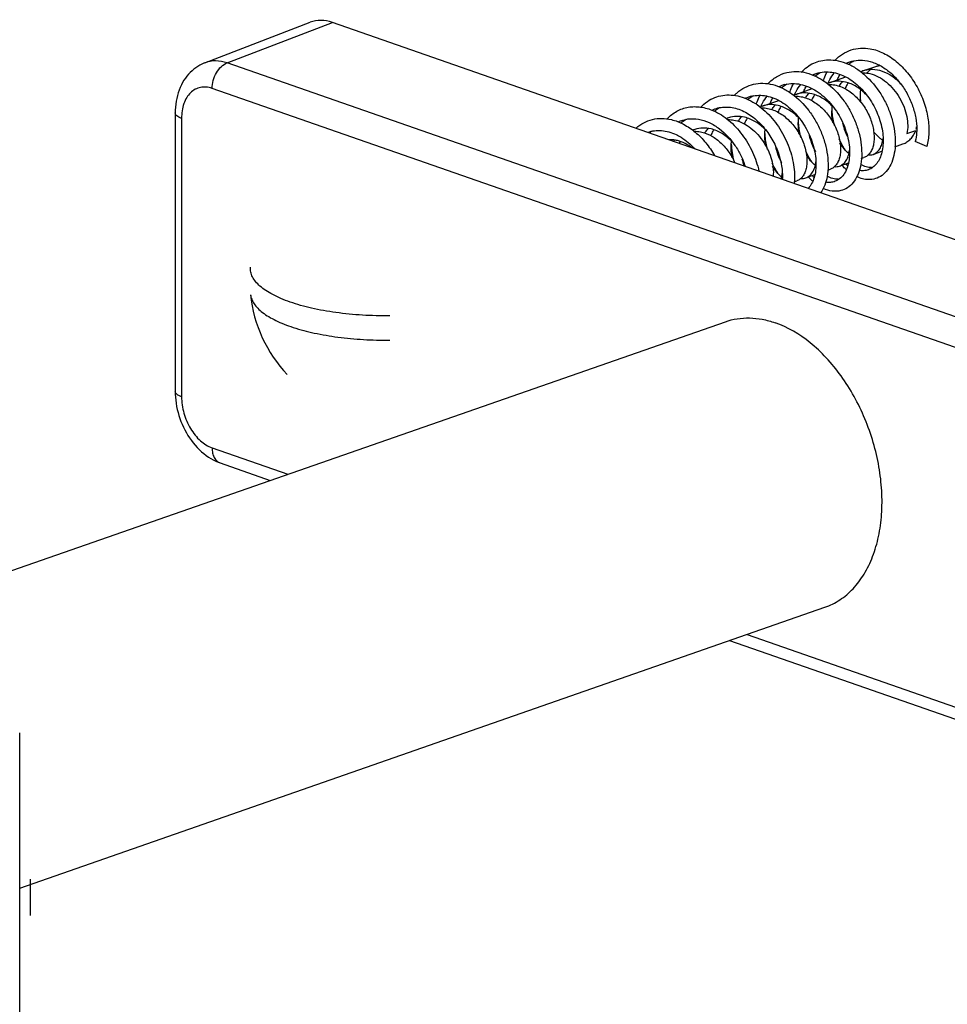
# Model space of a CAD drawing. Header units: millimetres. Extents: x 224 to 1420, y -1347 to 980.
# Tile 14 of 65: x 567 to 610, y -720 to -674. Entities that reach past the tile are written whole.
import ezdxf

# ---------------------------------------------------------------- set-up
doc = ezdxf.new("R2010")
doc.units = ezdxf.units.MM
doc.header["$LTSCALE"] = 77.505185
doc.layers.get('0').update_dxf_attribs({"linetype": 'CONTINUOUS'})

msp = doc.modelspace()

# ---------------------------------------------------------------- linework, layer by layer
at = {"color": 6, "linetype": 'CONTINUOUS'}
for p, q in [((575.642, -676.051), (580.522, -674.175)), ((576.673, -676.056), (581.548, -674.182)), ((633.875, -692.421), (581.548, -674.182)), ((628.826, -694.235), (576.673, -676.056)), ((606.118, -676.429), (606.723, -676.218)), ((604.562, -676.971), (605.322, -676.706)), ((628.131, -695.415), (575.978, -677.236)), ((603.006, -677.514), (603.77, -677.247)), ((601.451, -678.056), (602.218, -677.788)), ((574.271, -678.371), (574.271, -691.264)), ((574.564, -678.617), (574.564, -691.51)), ((607.603, -679.936), (607.974, -679.806)), ((606.045, -680.479), (606.166, -680.436)), ((606.591, -680.288), (607.002, -680.145)), ((604.491, -681.02), (604.611, -680.979)), ((605.035, -680.831), (605.448, -680.687)), ((603.479, -681.373), (603.895, -681.228)), ((602.942, -681.56), (603.055, -681.521)), ((561.609, -701.331), (599.75, -688.036)), ((575.978, -693.877), (579.485, -695.1)), ((576.356, -694.575), (578.673, -695.383)), ((567.067, -714.255), (604.359, -701.256)), ((599.94, -702.796), (628.509, -712.754)), ((600.752, -702.513), (628.131, -712.057)), ((567.067, -722.308), (567.067, -707.062))]:
    msp.add_line(p, q, dxfattribs=at)
at = {"color": 7, "linetype": 'CONTINUOUS'}
for p, q in [((601.588, -679.14), (601.588, -679.136)), ((601.593, -679.142), (601.593, -679.138)), ((608.156, -679.322), (608.57, -679.178)), ((609.075, -679.923), (608.542, -679.691)), ((567.567, -715.521), (567.567, -713.848))]:
    msp.add_line(p, q, dxfattribs=at)
at = {"color": 6, "linetype": 'CONTINUOUS'}
for points in [[(575.642, -676.051), (575.602, -676.067), (575.504, -676.111), (575.408, -676.16), (575.314, -676.216), (575.223, -676.276), (575.134, -676.343), (575.049, -676.415), (574.967, -676.493), (574.889, -676.576), (574.814, -676.665), (574.742, -676.76), (574.675, -676.86), (574.612, -676.965), (574.554, -677.076), (574.5, -677.192), (574.452, -677.312), (574.409, -677.437), (574.372, -677.565), (574.34, -677.697), (574.315, -677.831), (574.295, -677.968), (574.281, -678.107), (574.273, -678.248), (574.271, -678.371)], [(574.271, -691.264), (574.273, -691.386), (574.281, -691.529), (574.294, -691.672), (574.313, -691.814), (574.337, -691.956), (574.367, -692.097), (574.402, -692.238), (574.442, -692.377), (574.487, -692.515), (574.537, -692.652), (574.592, -692.786), (574.652, -692.918), (574.716, -693.048), (574.785, -693.174), (574.858, -693.298), (574.936, -693.418), (575.018, -693.535), (575.105, -693.649), (575.195, -693.758), (575.29, -693.862), (575.388, -693.962), (575.489, -694.055), (575.592, -694.143), (575.699, -694.225), (575.808, -694.301), (575.919, -694.371), (576.032, -694.434), (576.145, -694.49), (576.259, -694.539), (576.356, -694.575)]]:
    msp.add_lwpolyline(points, dxfattribs=at)
at = {"color": 7, "linetype": 'CONTINUOUS'}
for centre, radius, start, end in [((606.52, -677.583), 1.222, 109.2176, 114.0525), ((602.872, -678.494), 1.482, 104.1478, 115.5705), ((603.346, -678.427), 1.577, 121.236, 129.3982), ((603.309, -678.37), 1.509, 118.3749, 121.1716), ((604.965, -678.126), 1.222, 109.2303, 113.8492), ((606.652, -677.946), 2.353, 154.8985, 156.0046), ((601.316, -679.035), 1.481, 103.6413, 115.1627), ((601.79, -678.969), 1.576, 121.2938, 129.3158), ((601.754, -678.913), 1.51, 118.303, 121.2299), ((603.409, -678.668), 1.223, 109.231, 114.2024), ((605.097, -678.488), 2.353, 154.9077, 155.9689), ((601.854, -679.211), 1.223, 109.2314, 114.3063), ((603.541, -679.03), 2.353, 154.9195, 155.9491), ((607.274, -678.336), 2.59, 173.6439, 173.8128), ((605.718, -678.879), 2.59, 173.6566, 173.844), ((607.156, -678.85), 1.461, 349.2562, 353.7425), ((607.085, -678.599), 1.594, 340.8397, 342.544), ((607.924, -678.301), 1.603, 236.2391, 236.8714), ((598.477, -680.638), 1.476, 137.364, 139.8222), ((603.795, -679.664), 3.774, 182.2029, 194.2455), ((602.609, -679.963), 2.592, 173.685, 173.8526), ((606.022, -678.925), 2.433, 206.0845, 210.4185), ((603.326, -679.834), 2.884, 193.1096, 200.2945), ((604.474, -679.463), 2.442, 205.9846, 210.1117), ((606.458, -679.346), 1.789, 231.0608, 234.3933), ((606.523, -680.045), 0.854, 269.4681, 271.8178), ((604.903, -679.886), 1.791, 231.0919, 234.3557), ((604.967, -680.591), 0.85, 270.756, 271.1972)]:
    msp.add_arc(centre, radius, start, end, dxfattribs=at)
at = {"color": 6, "linetype": 'CONTINUOUS'}
for centre, radius, start, end in [((601.591, -678.903), 1.959, 131.4849, 136.3699), ((600.298, -679.753), 1.223, 109.231, 114.1951), ((598.742, -680.295), 1.223, 109.2296, 113.8718), ((597.097, -680.556), 1.529, 118.0936, 124.5812), ((599.087, -680.626), 1.707, 146.976, 150.217), ((584.016, -686.145), 6.29, 185.8412, 223.6014)]:
    msp.add_arc(centre, radius, start, end, dxfattribs=at)
msp.add_ellipse((581.549, -676.994), major_axis=(-0.988, 2.833), ratio=0.662592, start_param=-0.484254, end_param=0.020857, dxfattribs=at)
for points, knots in [([(604.829, -675.935), (604.933, -675.825), (605.162, -675.631), (605.567, -675.436), (606.009, -675.353), (606.31, -675.373), (606.46, -675.4)], [0, 0, 0, 0, 0.253147, 0.498928, 0.745281, 1, 1, 1, 1]), ([(606.46, -675.4), (606.672, -675.438), (607.103, -675.588), (607.69, -675.978), (608.214, -676.512), (608.645, -677.153), (608.962, -677.86), (609.148, -678.585), (609.197, -679.281), (609.134, -679.723), (609.075, -679.923)], [0, 0, 0, 0, 0.112793, 0.235076, 0.365696, 0.501354, 0.637449, 0.768898, 0.890928, 1, 1, 1, 1]), ([(576.673, -676.056), (576.502, -675.998), (576.235, -675.946), (575.885, -675.975), (575.721, -676.021), (575.642, -676.051)], [0, 0, 0, 0, 0.515617, 0.759932, 1, 1, 1, 1]), ([(603.267, -676.485), (603.349, -676.397), (603.527, -676.237), (603.833, -676.056), (604.168, -675.942), (604.401, -675.914), (604.519, -675.912)], [0, 0, 0, 0, 0.255897, 0.504587, 0.750888, 1, 1, 1, 1]), ([(604.519, -675.912), (604.671, -675.908), (604.988, -675.941), (605.452, -676.098), (605.902, -676.356), (606.473, -676.827), (606.944, -677.44), (607.291, -678.132), (607.483, -678.676), (607.597, -679.22), (607.633, -679.744), (607.59, -680.228), (607.471, -680.655), (607.28, -681.008), (607.023, -681.272), (606.71, -681.432), (606.48, -681.46), (606.367, -681.457)], [0, 0, 0, 0, 0.059116, 0.121646, 0.188128, 0.258407, 0.406649, 0.482363, 0.556958, 0.628856, 0.696624, 0.759135, 0.815752, 0.866568, 0.912647, 0.956153, 1, 1, 1, 1]), ([(575.978, -677.236), (575.978, -677.11), (576.016, -676.855), (576.163, -676.507), (576.381, -676.223), (576.574, -676.093), (576.673, -676.056)], [0, 0, 0, 0, 0.261972, 0.529372, 0.780531, 1, 1, 1, 1]), ([(601.719, -677.019), (601.837, -676.893), (602.106, -676.673), (602.428, -676.541), (602.591, -676.502)], [0, 0, 0, 0, 0.507172, 1, 1, 1, 1]), ([(602.591, -676.502), (602.735, -676.467), (603.04, -676.435), (603.504, -676.501), (603.968, -676.674), (604.576, -677.046), (605.103, -677.588), (605.518, -678.23), (605.77, -678.758), (605.95, -679.303), (606.052, -679.846), (606.076, -680.365), (606.021, -680.841), (605.89, -681.257), (605.689, -681.597), (605.422, -681.847), (605.207, -681.942), (605.098, -681.969)], [0, 0, 0, 0, 0.056552, 0.115485, 0.177923, 0.244289, 0.38686, 0.461462, 0.536284, 0.609755, 0.680326, 0.746614, 0.807568, 0.862654, 0.912095, 0.957113, 1, 1, 1, 1]), ([(604.288, -676.892), (604.3, -676.856), (604.348, -676.713), (604.407, -676.575), (604.457, -676.475)], [0, 0, 0, 0, 0.254969, 1, 1, 1, 1]), ([(575.978, -677.236), (575.889, -677.205), (575.709, -677.163), (575.436, -677.176), (575.184, -677.267), (574.965, -677.431), (574.788, -677.66), (574.609, -678.05), (574.564, -678.388), (574.564, -678.617)], [0, 0, 0, 0, 0.119934, 0.232802, 0.343173, 0.456377, 0.576938, 0.707618, 1, 1, 1, 1]), ([(600.293, -677.435), (600.403, -677.339), (600.643, -677.172), (601.055, -677.02), (601.498, -676.978), (601.953, -677.045), (602.408, -677.215), (603.005, -677.577), (603.524, -678.104), (603.937, -678.729), (604.191, -679.244), (604.376, -679.778), (604.486, -680.312), (604.521, -680.826), (604.47, -681.427), (604.321, -681.851), (604.162, -682.072)], [0, 0, 0, 0, 0.05526, 0.109545, 0.164589, 0.221945, 0.282653, 0.347106, 0.485475, 0.557927, 0.630715, 0.702373, 0.771442, 0.836601, 0.896808, 1, 1, 1, 1]), ([(602.733, -677.433), (602.745, -677.396), (602.794, -677.25), (602.855, -677.109), (602.907, -677.007)], [0, 0, 0, 0, 0.255089, 1, 1, 1, 1]), ([(598.614, -678.097), (598.705, -678.001), (598.904, -677.829), (599.25, -677.644), (599.627, -677.543), (600.024, -677.528), (600.43, -677.599), (600.835, -677.752), (601.227, -677.982), (601.469, -678.176), (601.586, -678.283)], [0, 0, 0, 0, 0.119378, 0.235407, 0.350899, 0.468767, 0.591475, 0.720647, 0.85692, 1, 1, 1, 1]), ([(601.179, -677.97), (601.191, -677.932), (601.24, -677.788), (601.301, -677.647), (601.353, -677.546)], [0, 0, 0, 0, 0.255076, 1, 1, 1, 1]), ([(597.05, -678.648), (597.116, -678.577), (597.258, -678.446), (597.497, -678.287), (597.755, -678.171), (598.029, -678.099), (598.315, -678.073), (598.711, -678.099), (599.005, -678.187), (599.192, -678.268)], [0, 0, 0, 0, 0.125479, 0.247825, 0.368495, 0.48912, 0.611332, 0.736604, 1, 1, 1, 1]), ([(599.192, -678.268), (599.449, -678.38), (599.946, -678.702), (600.56, -679.367), (601.032, -680.171), (601.236, -680.766), (601.303, -681.067)], [0, 0, 0, 0, 0.232301, 0.483497, 0.743868, 1, 1, 1, 1]), ([(599.241, -678.288), (599.26, -678.272), (599.337, -678.212), (599.42, -678.16), (599.484, -678.125)], [0, 0, 0, 0, 0.252433, 1, 1, 1, 1]), ([(574.564, -678.617), (574.521, -678.602), (574.446, -678.571), (574.362, -678.52), (574.314, -678.474), (574.283, -678.432), (574.271, -678.394), (574.271, -678.371)], [0, 0, 0, 0, 0.334865, 0.608922, 0.723403, 0.824737, 1, 1, 1, 1]), ([(595.612, -679.075), (595.72, -678.977), (595.958, -678.808), (596.366, -678.652), (596.806, -678.605), (597.101, -678.644), (597.247, -678.679)], [0, 0, 0, 0, 0.249524, 0.494321, 0.742137, 1, 1, 1, 1]), ([(597.247, -678.679), (597.443, -678.726), (597.838, -678.882), (598.377, -679.253), (598.861, -679.747), (599.129, -680.136), (599.249, -680.343)], [0, 0, 0, 0, 0.226973, 0.471398, 0.73095, 1, 1, 1, 1]), ([(597.686, -678.829), (597.705, -678.814), (597.783, -678.754), (597.866, -678.701), (597.93, -678.667)], [0, 0, 0, 0, 0.252439, 1, 1, 1, 1]), ([(600.64, -678.57), (600.516, -678.54), (600.263, -678.511), (600.011, -678.557), (599.895, -678.598)], [0, 0, 0, 0, 0.509642, 1, 1, 1, 1]), ([(601.604, -679.15), (601.467, -679.009), (601.171, -678.766), (600.817, -678.612), (600.64, -678.57)], [0, 0, 0, 0, 0.519227, 1, 1, 1, 1]), ([(601.586, -678.283), (601.819, -678.498), (602.237, -678.994), (602.684, -679.848), (602.937, -680.746), (602.967, -681.355), (602.938, -681.64)], [0, 0, 0, 0, 0.254741, 0.516095, 0.769283, 1, 1, 1, 1]), ([(599.085, -679.112), (598.96, -679.082), (598.707, -679.054), (598.456, -679.1), (598.339, -679.14)], [0, 0, 0, 0, 0.509655, 1, 1, 1, 1]), ([(599.212, -679.154), (599.198, -679.174), (599.145, -679.261), (599.099, -679.351), (599.069, -679.421)], [0, 0, 0, 0, 0.245713, 1, 1, 1, 1]), ([(600.063, -679.706), (599.924, -679.562), (599.624, -679.313), (599.265, -679.155), (599.085, -679.112)], [0, 0, 0, 0, 0.519434, 1, 1, 1, 1]), ([(597.529, -679.654), (597.497, -679.646), (597.371, -679.62), (597.241, -679.611), (597.145, -679.615)], [0, 0, 0, 0, 0.255151, 1, 1, 1, 1]), ([(598.22, -679.992), (598.114, -679.912), (597.895, -679.774), (597.651, -679.683), (597.529, -679.654)], [0, 0, 0, 0, 0.514415, 1, 1, 1, 1]), ([(605.346, -680.992), (605.329, -680.977), (605.261, -680.914), (605.196, -680.849), (605.149, -680.798)], [0, 0, 0, 0, 0.24496, 1, 1, 1, 1]), ([(602.333, -681.432), (602.34, -681.412), (602.363, -681.33), (602.378, -681.245), (602.385, -681.18)], [0, 0, 0, 0, 0.239486, 1, 1, 1, 1]), ([(603.792, -681.535), (603.774, -681.519), (603.704, -681.455), (603.637, -681.388), (603.589, -681.335)], [0, 0, 0, 0, 0.244823, 1, 1, 1, 1]), ([(606.367, -681.457), (606.278, -681.454), (606.095, -681.426), (605.922, -681.362), (605.836, -681.321)], [0, 0, 0, 0, 0.482086, 1, 1, 1, 1]), ([(605.098, -681.969), (605.035, -681.985), (604.903, -682.004), (604.623, -681.993), (604.415, -681.927), (604.284, -681.865)], [0, 0, 0, 0, 0.234794, 0.477266, 1, 1, 1, 1]), ([(574.564, -691.51), (574.521, -691.495), (574.446, -691.464), (574.362, -691.413), (574.314, -691.367), (574.283, -691.325), (574.271, -691.287), (574.271, -691.264)], [0, 0, 0, 0, 0.334858, 0.608915, 0.723399, 0.824735, 1, 1, 1, 1]), ([(574.564, -691.51), (574.564, -691.764), (574.622, -692.151), (574.794, -692.636), (574.968, -692.981), (575.181, -693.288), (575.493, -693.621), (575.778, -693.808), (575.978, -693.877)], [0, 0, 0, 0, 0.26226, 0.397094, 0.530394, 0.659395, 0.781751, 1, 1, 1, 1]), ([(575.978, -693.877), (575.978, -693.959), (575.993, -694.114), (576.066, -694.324), (576.188, -694.487), (576.299, -694.555), (576.356, -694.575)], [0, 0, 0, 0, 0.289495, 0.550926, 0.78442, 1, 1, 1, 1])]:
    msp.add_open_spline(points, degree=3, knots=knots, dxfattribs=at)
at = {"color": 7, "linetype": 'CONTINUOUS'}
for points, knots in [([(605.339, -676.075), (605.455, -676.02), (605.703, -675.937), (605.963, -675.922), (606.093, -675.93)], [0, 0, 0, 0, 0.495492, 1, 1, 1, 1]), ([(605.465, -676.117), (605.484, -676.102), (605.559, -676.044), (605.64, -675.992), (605.703, -675.958)], [0, 0, 0, 0, 0.252373, 1, 1, 1, 1]), ([(606.093, -675.93), (606.254, -675.94), (606.585, -676.009), (607.054, -676.237), (607.491, -676.576), (607.877, -677.006), (608.195, -677.503), (608.431, -678.039), (608.578, -678.584), (608.613, -678.95), (608.613, -679.127)], [0, 0, 0, 0, 0.109482, 0.226757, 0.351939, 0.483284, 0.617713, 0.751351, 0.88007, 1, 1, 1, 1]), ([(607.877, -677.033), (607.754, -676.901), (607.491, -676.667), (607.039, -676.428), (606.639, -676.349), (606.333, -676.368), (606.187, -676.405), (606.118, -676.429)], [0, 0, 0, 0, 0.275329, 0.533261, 0.772376, 0.887037, 1, 1, 1, 1]), ([(606.306, -676.525), (606.317, -676.511), (606.362, -676.457), (606.412, -676.407), (606.452, -676.374)], [0, 0, 0, 0, 0.255314, 1, 1, 1, 1]), ([(606.723, -676.218), (606.739, -676.212), (606.804, -676.192), (606.871, -676.18), (606.922, -676.175)], [0, 0, 0, 0, 0.248937, 1, 1, 1, 1]), ([(603.783, -676.618), (603.895, -676.564), (604.134, -676.483), (604.386, -676.465), (604.511, -676.471)], [0, 0, 0, 0, 0.49589, 1, 1, 1, 1]), ([(603.903, -676.665), (603.922, -676.649), (603.999, -676.589), (604.082, -676.536), (604.146, -676.501)], [0, 0, 0, 0, 0.252465, 1, 1, 1, 1]), ([(604.511, -676.471), (604.626, -676.476), (604.859, -676.511), (605.201, -676.63), (605.535, -676.813), (605.963, -677.138), (606.426, -677.665), (606.825, -678.404), (607.015, -679.067), (607.064, -679.584), (607.05, -679.939), (606.988, -680.26), (606.88, -680.538), (606.728, -680.764), (606.597, -680.879), (606.528, -680.923)], [0, 0, 0, 0, 0.058669, 0.120192, 0.184886, 0.25264, 0.394868, 0.540371, 0.680174, 0.745295, 0.805955, 0.861597, 0.912081, 0.957836, 1, 1, 1, 1]), ([(604.522, -676.948), (604.541, -676.908), (604.618, -676.754), (604.714, -676.609), (604.795, -676.51)], [0, 0, 0, 0, 0.257032, 1, 1, 1, 1]), ([(605.307, -676.943), (605.183, -676.913), (604.93, -676.885), (604.678, -676.931), (604.562, -676.971)], [0, 0, 0, 0, 0.509636, 1, 1, 1, 1]), ([(604.931, -676.832), (604.941, -676.811), (604.979, -676.729), (605.022, -676.649), (605.057, -676.591)], [0, 0, 0, 0, 0.253541, 1, 1, 1, 1]), ([(606.069, -676.509), (606.1, -676.508), (606.224, -676.509), (606.348, -676.527), (606.439, -676.548)], [0, 0, 0, 0, 0.24579, 1, 1, 1, 1]), ([(606.439, -676.548), (606.575, -676.581), (606.849, -676.688), (607.221, -676.941), (607.552, -677.274), (607.827, -677.666), (608.032, -678.092), (608.16, -678.525), (608.207, -678.939), (608.183, -679.203), (608.156, -679.322)], [0, 0, 0, 0, 0.119056, 0.245913, 0.378953, 0.514873, 0.649381, 0.777794, 0.895756, 1, 1, 1, 1]), ([(602.51, -677.057), (602.625, -677.028), (602.866, -676.998), (603.237, -677.036), (603.608, -677.154), (604.1, -677.416), (604.653, -677.914), (605.15, -678.67), (605.408, -679.381), (605.499, -679.949), (605.507, -680.345), (605.459, -680.706), (605.355, -681.02), (605.2, -681.277), (605.06, -681.407), (604.986, -681.457)], [0, 0, 0, 0, 0.056491, 0.114962, 0.176409, 0.241285, 0.380134, 0.526227, 0.669693, 0.737229, 0.800319, 0.858143, 0.910348, 0.957243, 1, 1, 1, 1]), ([(602.966, -677.49), (602.985, -677.45), (603.062, -677.296), (603.159, -677.151), (603.24, -677.052)], [0, 0, 0, 0, 0.257056, 1, 1, 1, 1]), ([(603.376, -677.373), (603.385, -677.353), (603.423, -677.272), (603.466, -677.193), (603.5, -677.136)], [0, 0, 0, 0, 0.253495, 1, 1, 1, 1]), ([(604.523, -677.051), (604.553, -677.05), (604.674, -677.052), (604.794, -677.069), (604.883, -677.091)], [0, 0, 0, 0, 0.245883, 1, 1, 1, 1]), ([(604.883, -677.091), (605.066, -677.135), (605.432, -677.297), (605.817, -677.621), (606.086, -677.941), (606.32, -678.294), (606.532, -678.763), (606.636, -679.248), (606.642, -679.611), (606.61, -679.85), (606.545, -680.059), (606.448, -680.232), (606.321, -680.362), (606.219, -680.418), (606.166, -680.436)], [0, 0, 0, 0, 0.131942, 0.274677, 0.348871, 0.423651, 0.570387, 0.706146, 0.767577, 0.823733, 0.874382, 0.919835, 0.961105, 1, 1, 1, 1]), ([(605.01, -677.132), (605.022, -677.114), (605.071, -677.042), (605.125, -676.974), (605.169, -676.927)], [0, 0, 0, 0, 0.253952, 1, 1, 1, 1]), ([(605.432, -676.988), (605.419, -677.009), (605.366, -677.094), (605.321, -677.183), (605.291, -677.253)], [0, 0, 0, 0, 0.245774, 1, 1, 1, 1]), ([(606.282, -677.534), (606.143, -677.391), (605.845, -677.143), (605.487, -676.986), (605.307, -676.943)], [0, 0, 0, 0, 0.519373, 1, 1, 1, 1]), ([(606.031, -677.903), (606.024, -677.851), (606.001, -677.651), (606.002, -677.449), (606.018, -677.3)], [0, 0, 0, 0, 0.257689, 1, 1, 1, 1]), ([(600.967, -677.596), (601.076, -677.57), (601.305, -677.541), (601.656, -677.574), (602.009, -677.68), (602.479, -677.916), (603.015, -678.368), (603.514, -679.068), (603.843, -679.854), (603.959, -680.53), (603.939, -681.031), (603.873, -681.359), (603.759, -681.641), (603.648, -681.8), (603.586, -681.866)], [0, 0, 0, 0, 0.055597, 0.11303, 0.173202, 0.23656, 0.372022, 0.515282, 0.657916, 0.790422, 0.850453, 0.905373, 0.955059, 1, 1, 1, 1]), ([(601.41, -678.033), (601.429, -677.992), (601.507, -677.838), (601.603, -677.692), (601.685, -677.593)], [0, 0, 0, 0, 0.257082, 1, 1, 1, 1]), ([(601.821, -677.915), (601.83, -677.894), (601.868, -677.814), (601.91, -677.736), (601.944, -677.679)], [0, 0, 0, 0, 0.253471, 1, 1, 1, 1]), ([(602.959, -677.593), (602.989, -677.592), (603.113, -677.593), (603.237, -677.611), (603.327, -677.633)], [0, 0, 0, 0, 0.245803, 1, 1, 1, 1]), ([(603.752, -677.485), (603.627, -677.455), (603.374, -677.427), (603.123, -677.473), (603.006, -677.514)], [0, 0, 0, 0, 0.509636, 1, 1, 1, 1]), ([(603.327, -677.633), (603.511, -677.677), (603.876, -677.839), (604.262, -678.164), (604.53, -678.484), (604.764, -678.836), (604.976, -679.305), (605.08, -679.79), (605.086, -680.153), (605.054, -680.392), (604.989, -680.601), (604.892, -680.774), (604.766, -680.905), (604.663, -680.96), (604.611, -680.979)], [0, 0, 0, 0, 0.131936, 0.274672, 0.348866, 0.423645, 0.570377, 0.706136, 0.767572, 0.823733, 0.874386, 0.919838, 0.961108, 1, 1, 1, 1]), ([(603.455, -677.674), (603.467, -677.656), (603.515, -677.584), (603.57, -677.516), (603.614, -677.469)], [0, 0, 0, 0, 0.253955, 1, 1, 1, 1]), ([(603.879, -677.527), (603.865, -677.547), (603.812, -677.634), (603.766, -677.725), (603.736, -677.795)], [0, 0, 0, 0, 0.245704, 1, 1, 1, 1]), ([(604.724, -678.074), (604.586, -677.931), (604.287, -677.684), (603.93, -677.528), (603.752, -677.485)], [0, 0, 0, 0, 0.519351, 1, 1, 1, 1]), ([(599.131, -678.238), (599.218, -678.197), (599.402, -678.131), (599.694, -678.089), (599.997, -678.102), (600.413, -678.196), (600.925, -678.453), (601.273, -678.761), (601.435, -678.937)], [0, 0, 0, 0, 0.112458, 0.225904, 0.342295, 0.463164, 0.720826, 1, 1, 1, 1]), ([(601.397, -678.135), (601.428, -678.134), (601.554, -678.135), (601.68, -678.153), (601.772, -678.175)], [0, 0, 0, 0, 0.245752, 1, 1, 1, 1]), ([(602.196, -678.027), (602.071, -677.997), (601.818, -677.969), (601.567, -678.015), (601.451, -678.056)], [0, 0, 0, 0, 0.509635, 1, 1, 1, 1]), ([(601.772, -678.175), (601.955, -678.219), (602.321, -678.381), (602.706, -678.706), (602.974, -679.026), (603.208, -679.379), (603.421, -679.847), (603.525, -680.332), (603.53, -680.695), (603.499, -680.935), (603.434, -681.144), (603.336, -681.316), (603.21, -681.447), (603.107, -681.502), (603.055, -681.521)], [0, 0, 0, 0, 0.131947, 0.274695, 0.34889, 0.423666, 0.570384, 0.706138, 0.767574, 0.823735, 0.874388, 0.91984, 0.961109, 1, 1, 1, 1]), ([(601.899, -678.217), (601.911, -678.199), (601.96, -678.127), (602.014, -678.059), (602.058, -678.011)], [0, 0, 0, 0, 0.253958, 1, 1, 1, 1]), ([(602.323, -678.069), (602.309, -678.09), (602.256, -678.176), (602.21, -678.267), (602.18, -678.337)], [0, 0, 0, 0, 0.245713, 1, 1, 1, 1]), ([(603.173, -678.62), (603.034, -678.477), (602.735, -678.228), (602.376, -678.07), (602.196, -678.027)], [0, 0, 0, 0, 0.519417, 1, 1, 1, 1]), ([(604.72, -678.806), (604.71, -678.744), (604.678, -678.496), (604.679, -678.243), (604.699, -678.057)], [0, 0, 0, 0, 0.251395, 1, 1, 1, 1]), ([(604.802, -678.955), (604.752, -678.757), (604.707, -678.486), (604.692, -678.214), (604.69, -678.146)], [0, 0, 0, 0, 0.750529, 1, 1, 1, 1]), ([(597.567, -678.784), (597.638, -678.75), (597.785, -678.693), (598.098, -678.628), (598.518, -678.641), (599.017, -678.804), (599.324, -678.993), (599.471, -679.105)], [0, 0, 0, 0, 0.116022, 0.232488, 0.471487, 0.726217, 1, 1, 1, 1]), ([(599.843, -678.678), (599.873, -678.677), (599.999, -678.677), (600.124, -678.695), (600.216, -678.717)], [0, 0, 0, 0, 0.24575, 1, 1, 1, 1]), ([(600.216, -678.717), (600.343, -678.748), (600.598, -678.845), (600.949, -679.072), (601.265, -679.371), (601.535, -679.726), (601.747, -680.117), (601.894, -680.521), (601.971, -680.918), (601.975, -681.179), (601.964, -681.301)], [0, 0, 0, 0, 0.117162, 0.241547, 0.371934, 0.505677, 0.639243, 0.768656, 0.890011, 1, 1, 1, 1]), ([(600.343, -678.759), (600.356, -678.74), (600.404, -678.668), (600.459, -678.6), (600.503, -678.553)], [0, 0, 0, 0, 0.253953, 1, 1, 1, 1]), ([(600.768, -678.611), (600.754, -678.632), (600.701, -678.718), (600.655, -678.809), (600.624, -678.88)], [0, 0, 0, 0, 0.2457, 1, 1, 1, 1]), ([(603.165, -679.349), (603.155, -679.287), (603.123, -679.039), (603.123, -678.787), (603.143, -678.601)], [0, 0, 0, 0, 0.251379, 1, 1, 1, 1]), ([(603.248, -679.504), (603.198, -679.307), (603.153, -679.037), (603.137, -678.766), (603.135, -678.698)], [0, 0, 0, 0, 0.750472, 1, 1, 1, 1]), ([(596.151, -679.268), (596.253, -679.231), (596.466, -679.181), (596.801, -679.175), (597.141, -679.238), (597.362, -679.323), (597.47, -679.374)], [0, 0, 0, 0, 0.238171, 0.481531, 0.734525, 1, 1, 1, 1]), ([(598.787, -679.302), (598.799, -679.283), (598.848, -679.211), (598.903, -679.143), (598.947, -679.096)], [0, 0, 0, 0, 0.253948, 1, 1, 1, 1]), ([(599.471, -679.105), (599.751, -679.318), (600.119, -679.721), (600.478, -680.339), (600.615, -680.676), (600.67, -680.847)], [0, 0, 0, 0, 0.49298, 0.748021, 1, 1, 1, 1]), ([(601.435, -678.937), (601.596, -679.112), (601.882, -679.498), (602.191, -680.137), (602.37, -680.795), (602.398, -681.238), (602.385, -681.447)], [0, 0, 0, 0, 0.259624, 0.520515, 0.770965, 1, 1, 1, 1]), ([(601.608, -679.885), (601.598, -679.824), (601.567, -679.577), (601.568, -679.325), (601.588, -679.14)], [0, 0, 0, 0, 0.25143, 1, 1, 1, 1]), ([(605.178, -678.835), (605.191, -678.891), (605.245, -679.106), (605.325, -679.315), (605.398, -679.463)], [0, 0, 0, 0, 0.25693, 1, 1, 1, 1]), ([(607.974, -679.806), (608.039, -679.783), (608.167, -679.72), (608.333, -679.579), (608.472, -679.395), (608.541, -679.253), (608.57, -679.178)], [0, 0, 0, 0, 0.232851, 0.473335, 0.727857, 1, 1, 1, 1]), ([(608.613, -679.127), (608.613, -679.177), (608.607, -679.366), (608.578, -679.556), (608.542, -679.691)], [0, 0, 0, 0, 0.263868, 1, 1, 1, 1]), ([(597.47, -679.374), (597.548, -679.411), (597.864, -679.584), (598.143, -679.823), (598.328, -680.025)], [0, 0, 0, 0, 0.239497, 1, 1, 1, 1]), ([(598.293, -679.22), (598.323, -679.219), (598.447, -679.22), (598.57, -679.238), (598.66, -679.26)], [0, 0, 0, 0, 0.2458, 1, 1, 1, 1]), ([(598.66, -679.26), (598.821, -679.298), (599.143, -679.432), (599.567, -679.756), (599.926, -680.177), (600.111, -680.505), (600.187, -680.676)], [0, 0, 0, 0, 0.230817, 0.478846, 0.73857, 1, 1, 1, 1]), ([(601.697, -680.066), (601.646, -679.867), (601.599, -679.596), (601.582, -679.324), (601.58, -679.255)], [0, 0, 0, 0, 0.750363, 1, 1, 1, 1]), ([(603.623, -679.378), (603.635, -679.433), (603.688, -679.644), (603.766, -679.849), (603.837, -679.995)], [0, 0, 0, 0, 0.256729, 1, 1, 1, 1]), ([(605.34, -680.141), (605.31, -680.1), (605.191, -679.925), (605.09, -679.738), (605.023, -679.592)], [0, 0, 0, 0, 0.241517, 1, 1, 1, 1]), ([(606.591, -680.288), (606.652, -680.267), (606.772, -680.197), (606.911, -680.03), (607.009, -679.809), (607.042, -679.643), (607.052, -679.554)], [0, 0, 0, 0, 0.213663, 0.444671, 0.705031, 1, 1, 1, 1]), ([(607.033, -679.633), (606.995, -679.608), (606.841, -679.495), (606.705, -679.358), (606.612, -679.246)], [0, 0, 0, 0, 0.238918, 1, 1, 1, 1]), ([(600.053, -680.434), (600.043, -680.372), (600.012, -680.124), (600.012, -679.872), (600.032, -679.686)], [0, 0, 0, 0, 0.251385, 1, 1, 1, 1]), ([(602.071, -679.939), (602.083, -679.991), (602.136, -680.195), (602.211, -680.392), (602.28, -680.533)], [0, 0, 0, 0, 0.256591, 1, 1, 1, 1]), ([(605.466, -680.254), (605.387, -680.19), (605.235, -680.037), (605.113, -679.86), (605.056, -679.762)], [0, 0, 0, 0, 0.473234, 1, 1, 1, 1]), ([(603.773, -680.668), (603.744, -680.627), (603.63, -680.458), (603.532, -680.277), (603.468, -680.136)], [0, 0, 0, 0, 0.241867, 1, 1, 1, 1]), ([(603.91, -680.796), (603.831, -680.733), (603.679, -680.579), (603.557, -680.402), (603.5, -680.304)], [0, 0, 0, 0, 0.473214, 1, 1, 1, 1]), ([(605.035, -680.831), (605.096, -680.809), (605.217, -680.739), (605.356, -680.572), (605.454, -680.35), (605.487, -680.183), (605.497, -680.094)], [0, 0, 0, 0, 0.213548, 0.444505, 0.704905, 1, 1, 1, 1]), ([(606.361, -680.316), (606.4, -680.319), (606.478, -680.318), (606.554, -680.301), (606.591, -680.288)], [0, 0, 0, 0, 0.507451, 1, 1, 1, 1]), ([(602.198, -681.183), (602.172, -681.146), (602.069, -680.989), (601.98, -680.823), (601.92, -680.694)], [0, 0, 0, 0, 0.242618, 1, 1, 1, 1]), ([(602.353, -681.337), (602.273, -681.273), (602.119, -681.116), (601.996, -680.935), (601.938, -680.836)], [0, 0, 0, 0, 0.472959, 1, 1, 1, 1]), ([(603.479, -681.373), (603.541, -681.351), (603.661, -681.281), (603.801, -681.113), (603.899, -680.891), (603.931, -680.723), (603.941, -680.633)], [0, 0, 0, 0, 0.213438, 0.444352, 0.704794, 1, 1, 1, 1]), ([(604.803, -680.858), (604.843, -680.861), (604.922, -680.861), (604.999, -680.843), (605.035, -680.831)], [0, 0, 0, 0, 0.50755, 1, 1, 1, 1]), ([(606.515, -680.899), (606.433, -680.898), (606.261, -680.872), (606.1, -680.806), (606.021, -680.764)], [0, 0, 0, 0, 0.478066, 1, 1, 1, 1]), ([(606.528, -680.923), (606.463, -680.964), (606.322, -681.028), (606.167, -681.048), (606.091, -681.047)], [0, 0, 0, 0, 0.497291, 1, 1, 1, 1]), ([(603.248, -681.4), (603.288, -681.404), (603.366, -681.403), (603.443, -681.386), (603.479, -681.373)], [0, 0, 0, 0, 0.507552, 1, 1, 1, 1]), ([(604.978, -681.441), (604.893, -681.442), (604.712, -681.417), (604.544, -681.348), (604.461, -681.304)], [0, 0, 0, 0, 0.47715, 1, 1, 1, 1]), ([(604.986, -681.457), (604.923, -681.499), (604.783, -681.565), (604.63, -681.588), (604.554, -681.589)], [0, 0, 0, 0, 0.49831, 1, 1, 1, 1]), ([(606.091, -681.047), (606.079, -681.047), (606.032, -681.045), (605.985, -681.04), (605.95, -681.035)], [0, 0, 0, 0, 0.246362, 1, 1, 1, 1]), ([(604.554, -681.589), (604.541, -681.589), (604.487, -681.589), (604.434, -681.583), (604.394, -681.577)], [0, 0, 0, 0, 0.245965, 1, 1, 1, 1]), ([(584.208, -687.764), (583.784, -687.769), (582.948, -687.748), (581.734, -687.631), (580.614, -687.432), (579.765, -687.198), (579.171, -686.971), (578.793, -686.793), (578.469, -686.603), (578.201, -686.402), (577.992, -686.191), (577.844, -685.972), (577.761, -685.745), (577.751, -685.59), (577.758, -685.516)], [0, 0, 0, 0, 0.174825, 0.344224, 0.502173, 0.643355, 0.706347, 0.763747, 0.815358, 0.861192, 0.90156, 0.937192, 0.969375, 1, 1, 1, 1]), ([(577.759, -686.785), (577.766, -686.858), (577.804, -687.007), (577.92, -687.221), (578.094, -687.427), (578.323, -687.624), (578.606, -687.813), (578.94, -687.991), (579.321, -688.157), (579.91, -688.367), (580.74, -688.583), (581.828, -688.767), (582.997, -688.875), (583.801, -688.893), (584.208, -688.889)], [0, 0, 0, 0, 0.030694, 0.063991, 0.101287, 0.143451, 0.190933, 0.243875, 0.302199, 0.36567, 0.506484, 0.662491, 0.828816, 1, 1, 1, 1]), ([(599.75, -688.036), (599.927, -687.974), (600.297, -687.883), (600.875, -687.846), (601.469, -687.911), (601.86, -688.017), (602.055, -688.085)], [0, 0, 0, 0, 0.239738, 0.483846, 0.736353, 1, 1, 1, 1]), ([(604.359, -701.256), (604.602, -701.171), (605.077, -700.935), (605.694, -700.406), (606.207, -699.72), (606.602, -698.898), (606.871, -697.962), (607.009, -696.938), (607.011, -695.853), (606.88, -694.736), (606.617, -693.617), (606.231, -692.525), (605.732, -691.491), (605.133, -690.543), (604.449, -689.705), (603.485, -688.797), (602.64, -688.289), (602.055, -688.085)], [0, 0, 0, 0, 0.048016, 0.097642, 0.150179, 0.206438, 0.266716, 0.330855, 0.398336, 0.468373, 0.539995, 0.612125, 0.683653, 0.753508, 0.820734, 0.884557, 1, 1, 1, 1])]:
    msp.add_open_spline(points, degree=3, knots=knots, dxfattribs=at)

doc.saveas('drawing.dxf')
